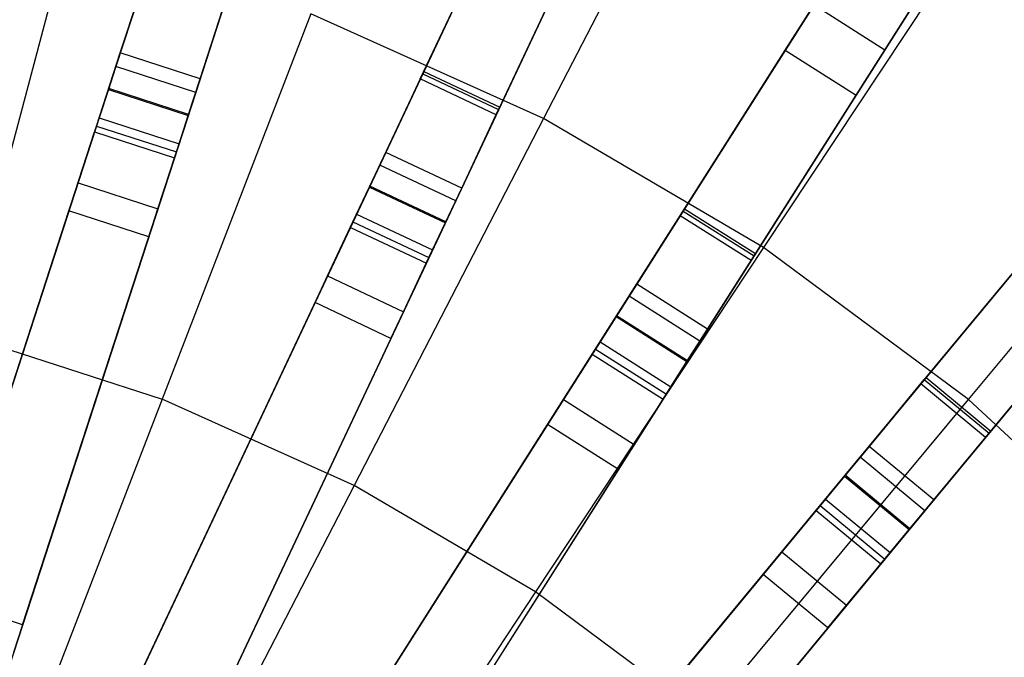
# Model space of a CAD drawing. Extents: x 0 to 27.3, y 0 to 27.3.
# Tile 109 of 117: x 15 to 17.3, y 17.3 to 18.9. Entities that reach past the tile are written whole.
import ezdxf

# ---------------------------------------------------------------- set-up
doc = ezdxf.new("R2010")
doc.units = 0
doc.header["$LTSCALE"] = 2.54
doc.layers.get('0').update_dxf_attribs({"color": 13, "linetype": 'CONTINUOUS'})

# ---------------------------------------------------------------- blocks, each defined once
blk = doc.blocks.new('SPUMPKIN_S_PM_STL_1')
at = {"color": 0}
for p, q in [((21.9364, 20.9951, 88.6637), (21.2502, 18.8831, 89.6081)), ((21.9364, 20.9951, 88.6637), (21.2502, 18.8831, 89.6081)), ((21.2331, 18.8304, 89.4155), (21.9154, 20.9303, 88.4742)), ((21.2331, 18.8304, 89.4155), (21.9154, 20.9303, 88.4742)), ((22.1266, 20.9333, 88.6637), (21.4404, 18.8213, 89.6081)), ((22.1266, 20.9333, 88.6637), (21.4404, 18.8213, 89.6081)), ((22.1056, 20.8685, 88.4742), (21.4233, 18.7686, 89.4155)), ((22.1056, 20.8685, 88.4742), (21.4233, 18.7686, 89.4155)), ((22.8242, 20.6574, 88.6636), (21.8787, 18.6479, 89.6081)), ((22.8242, 20.6574, 88.6636), (21.8787, 18.6479, 89.6081)), ((21.8551, 18.5978, 89.4154), (22.7952, 20.5957, 88.4741)), ((21.8551, 18.5978, 89.4154), (22.7952, 20.5957, 88.4741)), ((23.0052, 20.5722, 88.6636), (22.0596, 18.5628, 89.6081)), ((23.0052, 20.5722, 88.6636), (22.0596, 18.5628, 89.6081)), ((22.9761, 20.5105, 88.4741), (22.036, 18.5126, 89.4154)), ((22.9761, 20.5105, 88.4741), (22.036, 18.5126, 89.4154)), ((23.6626, 20.2109, 88.6635), (22.4727, 18.3358, 89.6081)), ((23.6626, 20.2109, 88.6635), (22.4727, 18.3358, 89.6081)), ((22.443, 18.289, 89.4154), (23.6261, 20.1534, 88.474)), ((22.443, 18.289, 89.4154), (23.6261, 20.1534, 88.474)), ((23.8315, 20.1038, 88.6635), (22.6415, 18.2286, 89.6081)), ((23.8315, 20.1038, 88.6635), (22.6415, 18.2286, 89.6081)), ((23.795, 20.0462, 88.474), (22.6118, 18.1818, 89.4154)), ((23.795, 20.0462, 88.474), (22.6118, 18.1818, 89.4154)), ((24.4385, 19.6629, 88.6634), (23.0228, 17.9517, 89.608)), ((24.4385, 19.6629, 88.6634), (23.0228, 17.9517, 89.608)), ((22.7085, 19.6111, 224.419), (22.2689, 18.7593, 224.0058)), ((22.7085, 19.6111, 224.419), (22.2689, 18.7593, 224.0058)), ((22.9875, 17.909, 89.4154), (24.395, 19.6103, 88.474)), ((22.9875, 17.909, 89.4154), (24.395, 19.6103, 88.474)), ((24.5926, 19.5354, 88.6634), (23.177, 17.8242, 89.608)), ((24.5926, 19.5354, 88.6634), (23.177, 17.8242, 89.608)), ((24.5491, 19.4829, 88.474), (23.1416, 17.7815, 89.4154)), ((24.5491, 19.4829, 88.474), (23.1416, 17.7815, 89.4154)), ((21.9837, 18.8713, 26.0984), (22.229, 19.3925, 26.2214)), ((21.9837, 18.8713, 26.0984), (22.229, 19.3925, 26.2214)), ((23.3487, 19.3429, 26.484), (23.0822, 18.9231, 26.2213)), ((23.3487, 19.3429, 26.484), (23.0822, 18.9231, 26.2213)), ((22.41, 19.3074, 26.2214), (22.1647, 18.7861, 26.0984)), ((22.41, 19.3074, 26.2214), (22.1647, 18.7861, 26.0984)), ((22.8446, 18.9219, 26.3915), (23.0998, 19.324, 26.6187)), ((22.8446, 18.9219, 26.3915), (23.0998, 19.324, 26.6187)), ((21.9753, 18.8534, 26.2975), (22.1744, 19.2764, 26.3916)), ((21.9753, 18.8534, 26.2975), (22.1744, 19.2764, 26.3916)), ((23.3222, 19.251, 224.419), (22.7931, 18.4517, 224.0058)), ((23.3222, 19.251, 224.419), (22.7931, 18.4517, 224.0058)), ((23.0134, 18.8147, 26.3915), (23.2687, 19.2169, 26.6187)), ((23.0134, 18.8147, 26.3915), (23.2687, 19.2169, 26.6187)), ((21.1364, 19.1961, 224.0058), (20.8836, 18.2448, 223.6584)), ((21.1364, 19.1961, 224.0058), (20.8836, 18.2448, 223.6584)), ((22.1563, 18.7682, 26.2975), (22.3554, 19.1913, 26.3916)), ((22.1563, 18.7682, 26.2975), (22.3554, 19.1913, 26.3916)), ((21.2607, 18.9153, 26.0975), (21.3245, 19.1118, 26.0975)), ((21.2607, 18.9153, 26.0975), (21.3245, 19.1118, 26.0975)), ((21.3204, 19.0992, 26.2975), (21.2607, 18.9153, 26.2975)), ((21.3204, 19.0992, 26.2975), (21.2607, 18.9153, 26.2975)), ((21.4509, 18.8535, 26.0975), (21.5147, 19.05, 26.0975)), ((21.4509, 18.8535, 26.0975), (21.5147, 19.05, 26.0975)), ((21.5106, 19.0374, 26.2975), (21.4509, 18.8535, 26.2975)), ((21.5106, 19.0374, 26.2975), (21.4509, 18.8535, 26.2975)), ((22.6049, 18.5441, 26.0984), (22.9134, 19.0303, 26.2213)), ((22.6049, 18.5441, 26.0984), (22.9134, 19.0303, 26.2213)), ((22.9134, 19.0303, 26.2213), (23.0822, 18.9231, 26.2213)), ((22.9134, 19.0303, 26.2213), (23.0822, 18.9231, 26.2213)), ((21.7145, 19.0084, 224.0058), (21.3602, 18.09, 223.6584)), ((21.7145, 19.0084, 224.0058), (21.3602, 18.09, 223.6584)), ((22.2689, 18.7593, 224.0058), (21.7145, 19.0084, 224.0058)), ((22.2689, 18.7593, 224.0058), (21.7145, 19.0084, 224.0058)), ((21.2041, 18.7412, 26.1419), (21.2607, 18.9153, 26.0975)), ((21.2041, 18.7412, 26.1419), (21.2607, 18.9153, 26.0975)), ((21.2607, 18.9153, 26.2975), (21.2324, 18.8282, 26.3197)), ((21.2607, 18.9153, 26.2975), (21.2324, 18.8282, 26.3197)), ((21.4509, 18.8535, 26.0975), (21.2607, 18.9153, 26.0975)), ((21.4509, 18.8535, 26.2975), (21.2607, 18.9153, 26.2975)), ((21.4509, 18.8535, 26.0975), (21.2607, 18.9153, 26.0975)), ((21.4509, 18.8535, 26.2975), (21.2607, 18.9153, 26.2975)), ((22.5943, 18.5274, 26.2975), (22.8446, 18.9219, 26.3915)), ((22.5943, 18.5274, 26.2975), (22.8446, 18.9219, 26.3915)), ((23.0822, 18.9231, 26.2213), (22.7737, 18.437, 26.0984)), ((23.0822, 18.9231, 26.2213), (22.7737, 18.437, 26.0984)), ((22.8446, 18.9219, 26.3915), (23.0134, 18.8147, 26.3915)), ((22.8446, 18.9219, 26.3915), (23.0134, 18.8147, 26.3915)), ((21.2502, 18.8831, 89.6081), (20.476, 16.5005, 90.3214)), ((21.2502, 18.8831, 89.6081), (20.476, 16.5005, 90.3214)), ((21.4404, 18.8213, 89.6081), (21.2502, 18.8831, 89.6081)), ((21.4404, 18.8213, 89.6081), (21.2502, 18.8831, 89.6081)), ((21.893, 18.6784, 26.0975), (21.981, 18.8654, 26.0975)), ((21.893, 18.6784, 26.0975), (21.981, 18.8654, 26.0975)), ((21.981, 18.8654, 26.0975), (21.9837, 18.8713, 26.0984)), ((21.981, 18.8654, 26.0975), (21.9837, 18.8713, 26.0984)), ((21.981, 18.8654, 26.0975), (22.1619, 18.7802, 26.0975)), ((21.981, 18.8654, 26.0975), (22.1619, 18.7802, 26.0975)), ((21.9837, 18.8713, 26.0984), (22.1647, 18.7861, 26.0984)), ((21.9837, 18.8713, 26.0984), (22.1647, 18.7861, 26.0984)), ((21.3943, 18.6794, 26.1419), (21.4509, 18.8535, 26.0975)), ((21.3943, 18.6794, 26.1419), (21.4509, 18.8535, 26.0975)), ((21.4226, 18.7664, 26.3197), (21.4509, 18.8535, 26.2975)), ((21.4226, 18.7664, 26.3197), (21.4509, 18.8535, 26.2975)), ((21.9753, 18.8534, 26.2975), (21.893, 18.6784, 26.2975)), ((21.9753, 18.8534, 26.2975), (21.893, 18.6784, 26.2975)), ((22.1563, 18.7682, 26.2975), (21.9753, 18.8534, 26.2975)), ((22.1563, 18.7682, 26.2975), (21.9753, 18.8534, 26.2975)), ((20.4635, 16.4619, 90.1256), (21.2331, 18.8304, 89.4155)), ((20.4635, 16.4619, 90.1256), (21.2331, 18.8304, 89.4155)), ((21.4404, 18.8213, 89.6081), (20.6663, 16.4387, 90.3214)), ((21.4404, 18.8213, 89.6081), (20.6663, 16.4387, 90.3214)), ((21.2324, 18.8282, 26.3197), (21.2104, 18.7605, 26.3813)), ((21.2324, 18.8282, 26.3197), (21.2104, 18.7605, 26.3813)), ((21.2324, 18.8282, 26.3197), (21.4226, 18.7664, 26.3197)), ((21.2324, 18.8282, 26.3197), (21.4226, 18.7664, 26.3197)), ((21.4233, 18.7686, 89.4155), (21.2331, 18.8304, 89.4155)), ((21.4233, 18.7686, 89.4155), (21.2331, 18.8304, 89.4155)), ((22.7631, 18.4203, 26.2975), (23.0134, 18.8147, 26.3915)), ((22.7631, 18.4203, 26.2975), (23.0134, 18.8147, 26.3915)), ((23.2809, 18.0893, 224.0058), (23.8934, 18.8267, 224.419)), ((23.2809, 18.0893, 224.0058), (23.8934, 18.8267, 224.419)), ((22.1647, 18.7861, 26.0984), (22.1619, 18.7802, 26.0975)), ((22.1647, 18.7861, 26.0984), (22.1619, 18.7802, 26.0975)), ((21.4233, 18.7686, 89.4155), (20.6537, 16.4001, 90.1256)), ((21.4233, 18.7686, 89.4155), (20.6537, 16.4001, 90.1256)), ((21.4006, 18.6987, 26.3813), (21.4226, 18.7664, 26.3197)), ((21.4006, 18.6987, 26.3813), (21.4226, 18.7664, 26.3197)), ((22.074, 18.5933, 26.0975), (22.1619, 18.7802, 26.0975)), ((22.074, 18.5933, 26.0975), (22.1619, 18.7802, 26.0975)), ((22.1563, 18.7682, 26.2975), (22.074, 18.5933, 26.2975)), ((22.1563, 18.7682, 26.2975), (22.074, 18.5933, 26.2975)), ((21.1601, 18.6057, 26.2651), (21.2041, 18.7412, 26.1419)), ((21.1601, 18.6057, 26.2651), (21.2041, 18.7412, 26.1419)), ((21.2104, 18.7605, 26.3813), (21.1995, 18.727, 26.4687)), ((21.2104, 18.7605, 26.3813), (21.1995, 18.727, 26.4687)), ((21.2041, 18.7412, 26.1419), (21.3943, 18.6794, 26.1419)), ((21.2041, 18.7412, 26.1419), (21.3943, 18.6794, 26.1419)), ((21.2104, 18.7605, 26.3813), (21.4006, 18.6987, 26.3813)), ((21.2104, 18.7605, 26.3813), (21.4006, 18.6987, 26.3813)), ((22.2689, 18.7593, 224.0058), (21.8174, 17.8846, 223.6584)), ((22.2689, 18.7593, 224.0058), (21.8174, 17.8846, 223.6584)), ((22.7931, 18.4517, 224.0058), (22.2689, 18.7593, 224.0058)), ((22.7931, 18.4517, 224.0058), (22.2689, 18.7593, 224.0058)), ((20.8379, 17.6141, 34.5032), (21.1995, 18.727, 26.4687)), ((20.8379, 17.6141, 34.5032), (21.1995, 18.727, 26.4687)), ((21.1995, 18.727, 26.4687), (21.3897, 18.6652, 26.4687)), ((21.1995, 18.727, 26.4687), (21.3897, 18.6652, 26.4687)), ((21.3897, 18.6652, 26.4687), (21.4006, 18.6987, 26.3813)), ((21.3897, 18.6652, 26.4687), (21.4006, 18.6987, 26.3813)), ((21.3503, 18.5439, 26.2651), (21.3943, 18.6794, 26.1419)), ((21.3503, 18.5439, 26.2651), (21.3943, 18.6794, 26.1419)), ((21.815, 18.5128, 26.1419), (21.893, 18.6784, 26.0975)), ((21.815, 18.5128, 26.1419), (21.893, 18.6784, 26.0975)), ((21.893, 18.6784, 26.2975), (21.854, 18.5956, 26.3197)), ((21.893, 18.6784, 26.2975), (21.854, 18.5956, 26.3197)), ((22.074, 18.5933, 26.0975), (21.893, 18.6784, 26.0975)), ((22.074, 18.5933, 26.2975), (21.893, 18.6784, 26.2975)), ((22.074, 18.5933, 26.0975), (21.893, 18.6784, 26.0975)), ((22.074, 18.5933, 26.2975), (21.893, 18.6784, 26.2975)), ((21.8787, 18.6479, 89.6081), (20.8119, 16.381, 90.3214)), ((21.8787, 18.6479, 89.6081), (20.8119, 16.381, 90.3214)), ((21.0281, 17.5523, 34.5032), (21.3897, 18.6652, 26.4687)), ((21.0281, 17.5523, 34.5032), (21.3897, 18.6652, 26.4687)), ((22.0596, 18.5628, 89.6081), (21.8787, 18.6479, 89.6081)), ((22.0596, 18.5628, 89.6081), (21.8787, 18.6479, 89.6081)), ((21.1383, 18.5388, 26.4399), (21.1601, 18.6057, 26.2651)), ((21.1383, 18.5388, 26.4399), (21.1601, 18.6057, 26.2651)), ((21.1601, 18.6057, 26.2651), (21.3503, 18.5439, 26.2651)), ((21.1601, 18.6057, 26.2651), (21.3503, 18.5439, 26.2651)), ((20.7946, 16.3443, 90.1256), (21.8551, 18.5978, 89.4154)), ((20.7946, 16.3443, 90.1256), (21.8551, 18.5978, 89.4154)), ((21.854, 18.5956, 26.3197), (21.8237, 18.5311, 26.3813)), ((21.854, 18.5956, 26.3197), (21.8237, 18.5311, 26.3813)), ((21.854, 18.5956, 26.3197), (22.035, 18.5104, 26.3197)), ((21.854, 18.5956, 26.3197), (22.035, 18.5104, 26.3197)), ((22.036, 18.5126, 89.4154), (21.8551, 18.5978, 89.4154)), ((22.036, 18.5126, 89.4154), (21.8551, 18.5978, 89.4154)), ((21.996, 18.4276, 26.1419), (22.074, 18.5933, 26.0975)), ((21.996, 18.4276, 26.1419), (22.074, 18.5933, 26.0975)), ((22.035, 18.5104, 26.3197), (22.074, 18.5933, 26.2975)), ((22.035, 18.5104, 26.3197), (22.074, 18.5933, 26.2975)), ((23.1801, 18.1417, 26.0984), (23.547, 18.5852, 26.2212)), ((23.1801, 18.1417, 26.0984), (23.547, 18.5852, 26.2212)), ((22.0596, 18.5628, 89.6081), (20.9929, 16.2959, 90.3214)), ((22.0596, 18.5628, 89.6081), (20.9929, 16.2959, 90.3214)), ((20.7761, 17.424, 34.4883), (21.1383, 18.5388, 26.4399)), ((20.7761, 17.424, 34.4883), (21.1383, 18.5388, 26.4399)), ((21.3285, 18.477, 26.4399), (21.1383, 18.5388, 26.4399)), ((21.3285, 18.477, 26.4399), (21.1383, 18.5388, 26.4399)), ((21.3285, 18.477, 26.4399), (21.3503, 18.5439, 26.2651)), ((21.3285, 18.477, 26.4399), (21.3503, 18.5439, 26.2651)), ((21.8237, 18.5311, 26.3813), (21.8087, 18.4993, 26.4687)), ((21.8237, 18.5311, 26.3813), (21.8087, 18.4993, 26.4687)), ((21.8237, 18.5311, 26.3813), (22.0047, 18.446, 26.3813)), ((21.8237, 18.5311, 26.3813), (22.0047, 18.446, 26.3813)), ((22.4907, 18.3642, 26.0975), (22.6014, 18.5386, 26.0975)), ((22.4907, 18.3642, 26.0975), (22.6014, 18.5386, 26.0975)), ((22.6014, 18.5386, 26.0975), (22.6049, 18.5441, 26.0984)), ((22.6014, 18.5386, 26.0975), (22.6049, 18.5441, 26.0984)), ((22.6014, 18.5386, 26.0975), (22.7702, 18.4315, 26.0975)), ((22.6014, 18.5386, 26.0975), (22.7702, 18.4315, 26.0975)), ((22.6049, 18.5441, 26.0984), (22.7737, 18.437, 26.0984)), ((22.6049, 18.5441, 26.0984), (22.7737, 18.437, 26.0984)), ((22.036, 18.5126, 89.4154), (20.9756, 16.2591, 90.1256)), ((22.036, 18.5126, 89.4154), (20.9756, 16.2591, 90.1256)), ((21.7544, 18.3839, 26.2651), (21.815, 18.5128, 26.1419)), ((21.7544, 18.3839, 26.2651), (21.815, 18.5128, 26.1419)), ((21.815, 18.5128, 26.1419), (21.996, 18.4276, 26.1419)), ((21.815, 18.5128, 26.1419), (21.996, 18.4276, 26.1419)), ((22.0047, 18.446, 26.3813), (22.035, 18.5104, 26.3197)), ((22.0047, 18.446, 26.3813), (22.035, 18.5104, 26.3197)), ((22.5943, 18.5274, 26.2975), (22.4907, 18.3642, 26.2975)), ((22.5943, 18.5274, 26.2975), (22.4907, 18.3642, 26.2975)), ((22.7631, 18.4203, 26.2975), (22.5943, 18.5274, 26.2975)), ((22.7631, 18.4203, 26.2975), (22.5943, 18.5274, 26.2975)), ((21.3105, 17.4405, 34.5032), (21.8087, 18.4993, 26.4687)), ((21.3105, 17.4405, 34.5032), (21.8087, 18.4993, 26.4687)), ((21.8087, 18.4993, 26.4687), (21.9897, 18.4142, 26.4687)), ((21.8087, 18.4993, 26.4687), (21.9897, 18.4142, 26.4687)), ((23.1675, 18.1265, 26.2975), (23.4651, 18.4862, 26.3915)), ((23.1675, 18.1265, 26.2975), (23.4651, 18.4862, 26.3915)), ((21.3285, 18.477, 26.4399), (20.9663, 17.3622, 34.4883)), ((21.3285, 18.477, 26.4399), (20.9663, 17.3622, 34.4883)), ((23.7011, 18.4577, 26.2212), (23.3342, 18.0143, 26.0984)), ((23.7011, 18.4577, 26.2212), (23.3342, 18.0143, 26.0984)), ((21.9897, 18.4142, 26.4687), (22.0047, 18.446, 26.3813)), ((21.9897, 18.4142, 26.4687), (22.0047, 18.446, 26.3813)), ((22.7931, 18.4517, 224.0058), (22.2497, 17.6309, 223.6584)), ((22.7931, 18.4517, 224.0058), (22.2497, 17.6309, 223.6584)), ((22.7737, 18.437, 26.0984), (22.7702, 18.4315, 26.0975)), ((22.7737, 18.437, 26.0984), (22.7702, 18.4315, 26.0975)), ((23.2809, 18.0893, 224.0058), (22.7931, 18.4517, 224.0058)), ((23.2809, 18.0893, 224.0058), (22.7931, 18.4517, 224.0058)), ((21.4915, 17.3554, 34.5032), (21.9897, 18.4142, 26.4687)), ((21.4915, 17.3554, 34.5032), (21.9897, 18.4142, 26.4687)), ((21.9353, 18.2987, 26.2651), (21.996, 18.4276, 26.1419)), ((21.9353, 18.2987, 26.2651), (21.996, 18.4276, 26.1419)), ((22.6595, 18.257, 26.0975), (22.7702, 18.4315, 26.0975)), ((22.6595, 18.257, 26.0975), (22.7702, 18.4315, 26.0975)), ((22.7631, 18.4203, 26.2975), (22.6595, 18.257, 26.2975)), ((22.7631, 18.4203, 26.2975), (22.6595, 18.257, 26.2975)), ((21.7245, 18.3203, 26.4399), (21.7544, 18.3839, 26.2651)), ((21.7245, 18.3203, 26.4399), (21.7544, 18.3839, 26.2651)), ((21.7544, 18.3839, 26.2651), (21.9353, 18.2987, 26.2651)), ((21.7544, 18.3839, 26.2651), (21.9353, 18.2987, 26.2651)), ((22.3926, 18.2096, 26.1419), (22.4907, 18.3642, 26.0975)), ((22.3926, 18.2096, 26.1419), (22.4907, 18.3642, 26.0975)), ((22.4907, 18.3642, 26.2975), (22.4416, 18.2869, 26.3197)), ((22.4907, 18.3642, 26.2975), (22.4416, 18.2869, 26.3197)), ((22.6595, 18.257, 26.0975), (22.4907, 18.3642, 26.0975)), ((22.6595, 18.257, 26.2975), (22.4907, 18.3642, 26.2975)), ((22.6595, 18.257, 26.0975), (22.4907, 18.3642, 26.0975)), ((22.6595, 18.257, 26.2975), (22.4907, 18.3642, 26.2975)), ((23.3216, 17.999, 26.2975), (23.6192, 18.3588, 26.3915)), ((23.3216, 17.999, 26.2975), (23.6192, 18.3588, 26.3915)), ((22.4727, 18.3358, 89.6081), (21.1302, 16.2204, 90.3214)), ((22.4727, 18.3358, 89.6081), (21.1302, 16.2204, 90.3214)), ((21.2254, 17.2596, 34.4883), (21.7245, 18.3203, 26.4399)), ((21.2254, 17.2596, 34.4883), (21.7245, 18.3203, 26.4399)), ((21.9054, 18.2351, 26.4399), (21.7245, 18.3203, 26.4399)), ((21.9054, 18.2351, 26.4399), (21.7245, 18.3203, 26.4399)), ((22.6415, 18.2286, 89.6081), (22.4727, 18.3358, 89.6081)), ((22.6415, 18.2286, 89.6081), (22.4727, 18.3358, 89.6081)), ((21.9054, 18.2351, 26.4399), (21.9353, 18.2987, 26.2651)), ((21.9054, 18.2351, 26.4399), (21.9353, 18.2987, 26.2651)), ((21.1084, 16.1861, 90.1256), (22.443, 18.289, 89.4154)), ((21.1084, 16.1861, 90.1256), (22.443, 18.289, 89.4154)), ((22.4416, 18.2869, 26.3197), (22.4034, 18.2267, 26.3813)), ((22.4416, 18.2869, 26.3197), (22.4034, 18.2267, 26.3813)), ((22.4416, 18.2869, 26.3197), (22.6105, 18.1797, 26.3197)), ((22.4416, 18.2869, 26.3197), (22.6105, 18.1797, 26.3197)), ((22.6118, 18.1818, 89.4154), (22.443, 18.289, 89.4154)), ((22.6118, 18.1818, 89.4154), (22.443, 18.289, 89.4154)), ((22.5614, 18.1024, 26.1419), (22.6595, 18.257, 26.0975)), ((22.5614, 18.1024, 26.1419), (22.6595, 18.257, 26.0975)), ((22.6105, 18.1797, 26.3197), (22.6595, 18.257, 26.2975)), ((22.6105, 18.1797, 26.3197), (22.6595, 18.257, 26.2975)), ((20.8836, 18.2448, 223.6584), (21.3602, 18.09, 223.6584)), ((20.8836, 18.2448, 223.6584), (21.3602, 18.09, 223.6584)), ((22.6415, 18.2286, 89.6081), (21.299, 16.1132, 90.3214)), ((22.6415, 18.2286, 89.6081), (21.299, 16.1132, 90.3214)), ((21.9054, 18.2351, 26.4399), (21.4063, 17.1745, 34.4883)), ((21.9054, 18.2351, 26.4399), (21.4063, 17.1745, 34.4883)), ((22.4034, 18.2267, 26.3813), (22.3846, 18.1971, 26.4687)), ((22.4034, 18.2267, 26.3813), (22.3846, 18.1971, 26.4687)), ((22.4034, 18.2267, 26.3813), (22.5723, 18.1196, 26.3813)), ((22.4034, 18.2267, 26.3813), (22.5723, 18.1196, 26.3813)), ((22.3162, 18.0893, 26.2651), (22.3926, 18.2096, 26.1419)), ((22.3162, 18.0893, 26.2651), (22.3926, 18.2096, 26.1419)), ((22.3926, 18.2096, 26.1419), (22.5614, 18.1024, 26.1419)), ((22.3926, 18.2096, 26.1419), (22.5614, 18.1024, 26.1419)), ((22.6118, 18.1818, 89.4154), (21.2773, 16.079, 90.1256)), ((22.6118, 18.1818, 89.4154), (21.2773, 16.079, 90.1256)), ((21.7576, 17.2091, 34.5032), (22.3846, 18.1971, 26.4687)), ((21.7576, 17.2091, 34.5032), (22.3846, 18.1971, 26.4687)), ((22.3846, 18.1971, 26.4687), (22.5535, 18.0899, 26.4687)), ((22.3846, 18.1971, 26.4687), (22.5535, 18.0899, 26.4687)), ((22.5723, 18.1196, 26.3813), (22.6105, 18.1797, 26.3197)), ((22.5723, 18.1196, 26.3813), (22.6105, 18.1797, 26.3197)), ((23.0442, 17.9775, 26.0975), (23.1759, 18.1367, 26.0975)), ((23.0442, 17.9775, 26.0975), (23.1759, 18.1367, 26.0975)), ((23.1759, 18.1367, 26.0975), (23.1801, 18.1417, 26.0984)), ((23.1759, 18.1367, 26.0975), (23.1801, 18.1417, 26.0984)), ((23.1759, 18.1367, 26.0975), (23.33, 18.0092, 26.0975)), ((23.1759, 18.1367, 26.0975), (23.33, 18.0092, 26.0975)), ((23.1801, 18.1417, 26.0984), (23.3342, 18.0143, 26.0984)), ((23.1801, 18.1417, 26.0984), (23.3342, 18.0143, 26.0984)), ((22.5535, 18.0899, 26.4687), (22.5723, 18.1196, 26.3813)), ((22.5535, 18.0899, 26.4687), (22.5723, 18.1196, 26.3813)), ((23.1675, 18.1265, 26.2975), (23.0442, 17.9775, 26.2975)), ((23.1675, 18.1265, 26.2975), (23.0442, 17.9775, 26.2975)), ((23.3216, 17.999, 26.2975), (23.1675, 18.1265, 26.2975)), ((23.3216, 17.999, 26.2975), (23.1675, 18.1265, 26.2975)), ((21.3602, 18.09, 223.6584), (20.9983, 17.1517, 223.3786)), ((21.3602, 18.09, 223.6584), (20.9983, 17.1517, 223.3786)), ((21.8174, 17.8846, 223.6584), (21.3602, 18.09, 223.6584)), ((21.8174, 17.8846, 223.6584), (21.3602, 18.09, 223.6584)), ((21.9265, 17.1019, 34.5032), (22.5535, 18.0899, 26.4687)), ((21.9265, 17.1019, 34.5032), (22.5535, 18.0899, 26.4687)), ((22.2786, 18.03, 26.4399), (22.3162, 18.0893, 26.2651)), ((22.2786, 18.03, 26.4399), (22.3162, 18.0893, 26.2651)), ((22.3162, 18.0893, 26.2651), (22.4851, 17.9821, 26.2651)), ((22.3162, 18.0893, 26.2651), (22.4851, 17.9821, 26.2651)), ((22.4851, 17.9821, 26.2651), (22.5614, 18.1024, 26.1419)), ((22.4851, 17.9821, 26.2651), (22.5614, 18.1024, 26.1419)), ((22.652, 17.332, 223.6584), (23.2809, 18.0893, 224.0058)), ((22.652, 17.332, 223.6584), (23.2809, 18.0893, 224.0058)), ((23.7267, 17.6762, 224.0058), (23.2809, 18.0893, 224.0058)), ((23.7267, 17.6762, 224.0058), (23.2809, 18.0893, 224.0058)), ((21.6505, 17.0402, 34.4883), (22.2786, 18.03, 26.4399)), ((21.6505, 17.0402, 34.4883), (22.2786, 18.03, 26.4399)), ((22.4474, 17.9228, 26.4399), (22.2786, 18.03, 26.4399)), ((22.4474, 17.9228, 26.4399), (22.2786, 18.03, 26.4399)), ((23.3342, 18.0143, 26.0984), (23.33, 18.0092, 26.0975)), ((23.3342, 18.0143, 26.0984), (23.33, 18.0092, 26.0975)), ((23.1983, 17.85, 26.0975), (23.33, 18.0092, 26.0975)), ((23.1983, 17.85, 26.0975), (23.33, 18.0092, 26.0975)), ((23.3216, 17.999, 26.2975), (23.1983, 17.85, 26.2975)), ((23.3216, 17.999, 26.2975), (23.1983, 17.85, 26.2975)), ((22.4474, 17.9228, 26.4399), (22.4851, 17.9821, 26.2651)), ((22.4474, 17.9228, 26.4399), (22.4851, 17.9821, 26.2651)), ((22.9275, 17.8364, 26.1419), (23.0442, 17.9775, 26.0975)), ((22.9275, 17.8364, 26.1419), (23.0442, 17.9775, 26.0975)), ((23.0442, 17.9775, 26.2975), (22.9859, 17.907, 26.3197)), ((23.0442, 17.9775, 26.2975), (22.9859, 17.907, 26.3197)), ((23.1983, 17.85, 26.0975), (23.0442, 17.9775, 26.0975)), ((23.1983, 17.85, 26.2975), (23.0442, 17.9775, 26.2975)), ((23.1983, 17.85, 26.0975), (23.0442, 17.9775, 26.0975)), ((23.1983, 17.85, 26.2975), (23.0442, 17.9775, 26.2975)), ((23.0228, 17.9517, 89.608), (21.4258, 16.0211, 90.3214)), ((23.0228, 17.9517, 89.608), (21.4258, 16.0211, 90.3214)), ((23.177, 17.8242, 89.608), (23.0228, 17.9517, 89.608)), ((23.177, 17.8242, 89.608), (23.0228, 17.9517, 89.608)), ((22.4474, 17.9228, 26.4399), (21.8193, 16.9331, 34.4883)), ((22.4474, 17.9228, 26.4399), (21.8193, 16.9331, 34.4883)), ((21.3999, 15.9899, 90.1256), (22.9875, 17.909, 89.4154)), ((21.3999, 15.9899, 90.1256), (22.9875, 17.909, 89.4154)), ((22.9859, 17.907, 26.3197), (22.9405, 17.8521, 26.3813)), ((22.9859, 17.907, 26.3197), (22.9405, 17.8521, 26.3813)), ((22.9859, 17.907, 26.3197), (23.14, 17.7795, 26.3197)), ((22.9859, 17.907, 26.3197), (23.14, 17.7795, 26.3197)), ((23.1416, 17.7815, 89.4154), (22.9875, 17.909, 89.4154)), ((23.1416, 17.7815, 89.4154), (22.9875, 17.909, 89.4154)), ((21.8174, 17.8846, 223.6584), (21.3562, 16.9909, 223.3786)), ((21.8174, 17.8846, 223.6584), (21.3562, 16.9909, 223.3786)), ((22.2497, 17.6309, 223.6584), (21.8174, 17.8846, 223.6584)), ((22.2497, 17.6309, 223.6584), (21.8174, 17.8846, 223.6584)), ((22.9405, 17.8521, 26.3813), (22.9181, 17.825, 26.4687)), ((22.9405, 17.8521, 26.3813), (22.9181, 17.825, 26.4687)), ((22.9405, 17.8521, 26.3813), (23.0946, 17.7246, 26.3813)), ((22.9405, 17.8521, 26.3813), (23.0946, 17.7246, 26.3813)), ((23.0816, 17.709, 26.1419), (23.1983, 17.85, 26.0975)), ((23.0816, 17.709, 26.1419), (23.1983, 17.85, 26.0975)), ((23.14, 17.7795, 26.3197), (23.1983, 17.85, 26.2975)), ((23.14, 17.7795, 26.3197), (23.1983, 17.85, 26.2975)), ((22.1722, 16.9234, 34.5032), (22.9181, 17.825, 26.4687)), ((22.1722, 16.9234, 34.5032), (22.9181, 17.825, 26.4687)), ((22.8367, 17.7267, 26.2651), (22.9275, 17.8364, 26.1419)), ((22.8367, 17.7267, 26.2651), (22.9275, 17.8364, 26.1419)), ((22.9181, 17.825, 26.4687), (23.0722, 17.6975, 26.4687)), ((22.9181, 17.825, 26.4687), (23.0722, 17.6975, 26.4687)), ((22.9275, 17.8364, 26.1419), (23.0816, 17.709, 26.1419)), ((22.9275, 17.8364, 26.1419), (23.0816, 17.709, 26.1419)), ((23.177, 17.8242, 89.608), (21.5799, 15.8937, 90.3214)), ((23.177, 17.8242, 89.608), (21.5799, 15.8937, 90.3214)), ((23.1416, 17.7815, 89.4154), (21.554, 15.8624, 90.1256)), ((23.1416, 17.7815, 89.4154), (21.554, 15.8624, 90.1256)), ((23.0946, 17.7246, 26.3813), (23.14, 17.7795, 26.3197)), ((23.0946, 17.7246, 26.3813), (23.14, 17.7795, 26.3197)), ((22.7919, 17.6725, 26.4399), (22.8367, 17.7267, 26.2651)), ((22.7919, 17.6725, 26.4399), (22.8367, 17.7267, 26.2651)), ((22.8367, 17.7267, 26.2651), (22.9908, 17.5992, 26.2651)), ((22.8367, 17.7267, 26.2651), (22.9908, 17.5992, 26.2651)), ((22.9908, 17.5992, 26.2651), (23.0816, 17.709, 26.1419)), ((22.9908, 17.5992, 26.2651), (23.0816, 17.709, 26.1419)), ((23.0722, 17.6975, 26.4687), (23.0946, 17.7246, 26.3813)), ((23.0722, 17.6975, 26.4687), (23.0946, 17.7246, 26.3813)), ((22.3263, 16.7959, 34.5032), (23.0722, 17.6975, 26.4687)), ((22.3263, 16.7959, 34.5032), (23.0722, 17.6975, 26.4687)), ((22.0447, 16.7693, 34.4883), (22.7919, 17.6725, 26.4399)), ((22.0447, 16.7693, 34.4883), (22.7919, 17.6725, 26.4399)), ((22.946, 17.545, 26.4399), (22.7919, 17.6725, 26.4399)), ((22.946, 17.545, 26.4399), (22.7919, 17.6725, 26.4399)), ((21.0281, 17.5523, 34.5032), (20.8379, 17.6141, 34.5032)), ((21.0281, 17.5523, 34.5032), (20.8379, 17.6141, 34.5032)), ((22.2497, 17.6309, 223.6584), (21.6945, 16.7924, 223.3786)), ((22.2497, 17.6309, 223.6584), (21.6945, 16.7924, 223.3786)), ((22.652, 17.332, 223.6584), (22.2497, 17.6309, 223.6584)), ((22.652, 17.332, 223.6584), (22.2497, 17.6309, 223.6584)), ((22.946, 17.545, 26.4399), (22.9908, 17.5992, 26.2651)), ((22.946, 17.545, 26.4399), (22.9908, 17.5992, 26.2651)), ((21.0281, 17.5523, 34.5032), (21.0066, 17.4862, 34.7499)), ((21.0281, 17.5523, 34.5032), (21.0066, 17.4862, 34.7499)), ((22.946, 17.545, 26.4399), (22.1988, 16.6418, 34.4883)), ((22.946, 17.545, 26.4399), (22.1988, 16.6418, 34.4883))]:
    blk.add_line(p, q, dxfattribs=at)

msp = doc.modelspace()

# ---------------------------------------------------------------- block references
at = {"color": 253}
msp.add_blockref('SPUMPKIN_S_PM_STL_1', (-6.0437, -0.1414, -26.0955), dxfattribs=at)

doc.saveas('drawing.dxf')
